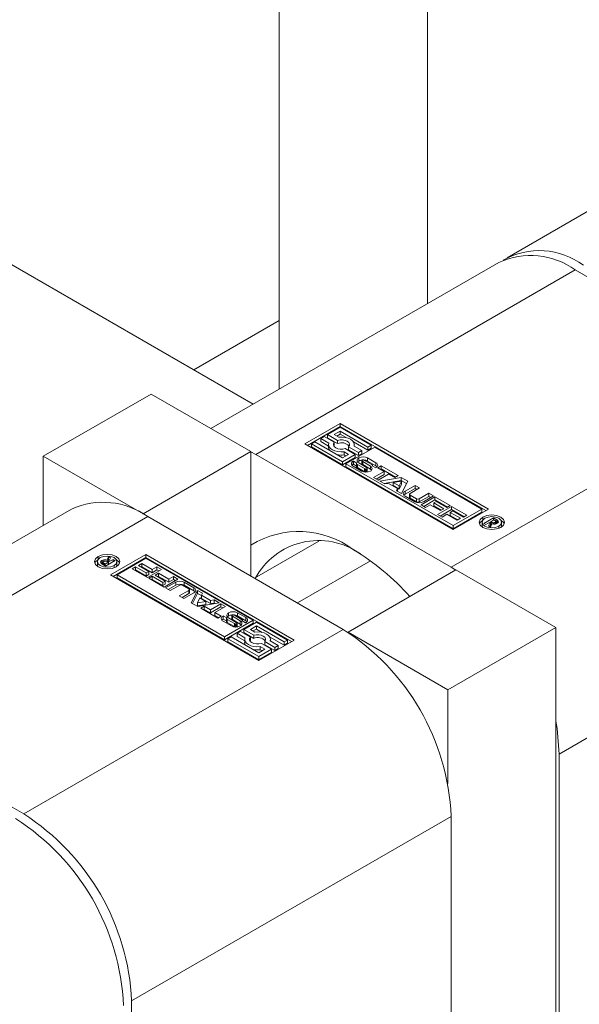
# Model space of a CAD drawing. Header units: millimetres. Extents: x 525 to 29324, y 175 to 20618.
# Tile 171 of 256: x 8402 to 8431, y 14369 to 14421. Entities that reach past the tile are written whole.
import ezdxf

# ---------------------------------------------------------------- set-up
doc = ezdxf.new("R2010")
doc.units = ezdxf.units.MM
doc.linetypes.add('SLD-Centrada-doble', pattern=[12.7, 6.35, -1.27, 1.27, -1.27, 1.27, -1.27])
doc.linetypes.add('SLD-Continua', pattern=[0])

msp = doc.modelspace()

# ---------------------------------------------------------------- linework, layer by layer
at = {"color": 7, "linetype": 'SLD-Continua', "lineweight": 18, "ltscale": 35}
for p, q in [((8413.968, 14400.455), (7462.011, 14950.008)), ((8415.33, 14478.752), (8415.33, 14401.241)), ((8415.33, 14478.752), (8415.33, 14401.241)), ((8415.33, 14478.752), (8415.33, 14401.241)), ((8415.33, 14478.752), (8415.33, 14401.241)), ((8415.33, 14478.752), (8415.33, 14401.241)), ((8415.33, 14478.752), (8415.33, 14401.241)), ((8415.33, 14478.752), (8415.33, 14401.241)), ((8415.33, 14478.752), (8415.33, 14401.241)), ((8423.108, 14405.732), (8423.108, 14474.262)), ((8423.108, 14405.732), (8423.108, 14474.262)), ((8423.108, 14405.732), (8423.108, 14474.262)), ((8423.108, 14405.732), (8423.108, 14474.262)), ((8423.108, 14405.732), (8423.108, 14474.262)), ((8423.108, 14405.732), (8423.108, 14474.262)), ((8423.108, 14405.732), (8423.108, 14474.262)), ((8423.108, 14405.732), (8423.108, 14474.262)), ((8444.034, 14417.812), (8427.275, 14408.137)), ((8426.851, 14407.892), (8411.749, 14399.174)), ((8441.104, 14401.577), (8430.851, 14407.496)), ((8415.33, 14404.836), (8410.854, 14402.253)), ((8415.33, 14404.836), (8410.854, 14402.253)), ((8415.33, 14404.836), (8410.854, 14402.253)), ((8415.33, 14404.836), (8410.854, 14402.253)), ((8415.33, 14404.836), (8410.854, 14402.253)), ((8415.33, 14404.836), (8410.854, 14402.253)), ((8415.33, 14404.836), (8410.854, 14402.253)), ((8415.33, 14404.836), (8410.854, 14402.253)), ((8408.612, 14400.986), (8402.955, 14397.72)), ((8413.845, 14397.965), (8408.612, 14400.986)), ((8416.673, 14398.373), (8418.53, 14399.445)), ((8418.53, 14399.445), (8426.308, 14394.955)), ((8418.53, 14399.281), (8418.53, 14399.445)), ((8416.815, 14398.291), (8418.53, 14399.281)), ((8418.53, 14399.243), (8417.864, 14398.858)), ((8417.864, 14398.858), (8418.39, 14398.555)), ((8417.864, 14398.695), (8417.864, 14398.858)), ((8418.215, 14398.858), (8418.53, 14399.04)), ((8418.454, 14398.72), (8418.215, 14398.858)), ((8418.356, 14398.777), (8418.53, 14398.877)), ((8426.167, 14394.873), (8418.53, 14399.281)), ((8420.157, 14398.303), (8418.53, 14399.243)), ((8418.53, 14399.04), (8419.982, 14398.202)), ((8418.53, 14398.877), (8418.53, 14399.04)), ((8418.53, 14398.877), (8418.833, 14398.702)), ((8424.451, 14393.883), (8416.673, 14398.373)), ((8417.199, 14398.474), (8417.024, 14398.373)), ((8417.024, 14398.373), (8418.651, 14397.434)), ((8417.024, 14398.21), (8417.024, 14398.373)), ((8418.651, 14397.636), (8417.199, 14398.474)), ((8417.689, 14398.757), (8417.514, 14398.656)), ((8417.514, 14398.656), (8417.929, 14398.417)), ((8417.514, 14398.493), (8417.514, 14398.656)), ((8417.514, 14398.493), (8417.915, 14398.261)), ((8418.215, 14398.454), (8417.689, 14398.757)), ((8417.864, 14398.695), (8418.39, 14398.391)), ((8417.915, 14398.338), (8417.915, 14398.175)), ((8418.189, 14398.257), (8418.215, 14398.29)), ((8418.215, 14398.29), (8418.215, 14398.454)), ((8418.39, 14398.391), (8418.39, 14398.555)), ((8419.22, 14398.479), (8419.982, 14398.039)), ((8419.265, 14398.252), (8419.265, 14398.338)), ((8419.982, 14398.202), (8420.157, 14398.303)), ((8420.157, 14398.14), (8420.157, 14398.303)), ((8413.845, 14397.965), (8408.188, 14394.699)), ((8413.845, 14397.965), (8413.845, 14391.434)), ((8413.845, 14397.959), (8414.092, 14397.822)), ((8414.092, 14397.822), (8424.345, 14391.903)), ((8417.024, 14398.21), (8418.651, 14397.271)), ((8418.651, 14397.434), (8419.316, 14397.818)), ((8418.966, 14397.818), (8418.651, 14397.636)), ((8418.726, 14397.956), (8418.966, 14397.818)), ((8418.726, 14397.793), (8418.726, 14397.956)), ((8418.726, 14397.793), (8418.824, 14397.736)), ((8419.316, 14397.818), (8418.79, 14398.122)), ((8420.332, 14398.202), (8418.826, 14397.333)), ((8418.965, 14398.223), (8419.491, 14397.919)), ((8418.965, 14398.059), (8418.965, 14398.223)), ((8418.965, 14398.059), (8419.491, 14397.756)), ((8419.666, 14398.02), (8419.251, 14398.26)), ((8419.316, 14397.655), (8419.316, 14397.818)), ((8419.491, 14397.919), (8419.666, 14398.02)), ((8419.491, 14397.756), (8419.491, 14397.919)), ((8419.491, 14397.756), (8419.666, 14397.857)), ((8419.666, 14397.857), (8419.666, 14398.02)), ((8419.982, 14398.039), (8419.982, 14398.202)), ((8419.982, 14398.039), (8420.157, 14398.14)), ((8425.958, 14394.955), (8420.332, 14398.202)), ((8402.955, 14394.098), (8402.955, 14397.72)), ((8402.955, 14397.72), (8408.188, 14394.699)), ((8418.651, 14397.271), (8419.316, 14397.655)), ((8418.651, 14397.271), (8418.651, 14397.434)), ((8418.826, 14397.333), (8418.826, 14397.169)), ((8418.826, 14397.333), (8424.451, 14394.085)), ((8419.219, 14397.469), (8419.4, 14397.364)), ((8419.219, 14397.305), (8419.219, 14397.469)), ((8419.219, 14397.305), (8419.384, 14397.21)), ((8419.384, 14397.342), (8419.384, 14397.179)), ((8419.4, 14397.364), (8419.396, 14397.362)), ((8419.431, 14397.289), (8419.805, 14397.073)), ((8419.905, 14397.127), (8419.505, 14397.37)), ((8419.664, 14397.505), (8419.664, 14397.341)), ((8419.709, 14397.451), (8420.111, 14397.207)), ((8419.709, 14397.288), (8420.111, 14397.044)), ((8420.175, 14397.291), (8419.8, 14397.507)), ((8419.964, 14397.636), (8420.401, 14397.383)), ((8419.964, 14397.472), (8420.401, 14397.22)), ((8418.826, 14397.169), (8424.451, 14393.922)), ((8419.646, 14396.945), (8419.209, 14397.198)), ((8419.431, 14397.126), (8419.805, 14396.91)), ((8419.857, 14396.891), (8419.857, 14397.052)), ((8419.906, 14396.891), (8419.906, 14397.047)), ((8419.945, 14396.91), (8419.945, 14397.073)), ((8420.389, 14397.111), (8420.208, 14397.216)), ((8420.221, 14397.208), (8420.221, 14397.238)), ((8420.272, 14396.611), (8420.825, 14396.93)), ((8420.414, 14396.53), (8420.825, 14396.767)), ((8420.501, 14397.118), (8420.68, 14397.221)), ((8420.825, 14396.93), (8420.501, 14397.118)), ((8421.064, 14396.792), (8420.511, 14396.473)), ((8420.643, 14397.036), (8420.68, 14397.057)), ((8420.68, 14397.221), (8421.567, 14396.708)), ((8420.68, 14397.057), (8420.68, 14397.221)), ((8420.68, 14397.057), (8421.426, 14396.627)), ((8420.825, 14396.767), (8420.825, 14396.93)), ((8421.389, 14396.605), (8421.064, 14396.792)), ((8420.511, 14396.473), (8420.272, 14396.611)), ((8420.609, 14396.417), (8421.729, 14396.615)), ((8420.864, 14396.27), (8420.609, 14396.417)), ((8420.826, 14396.292), (8421.729, 14396.451)), ((8421.053, 14396.302), (8420.864, 14396.27)), ((8421.534, 14396.024), (8421.053, 14396.302)), ((8421.743, 14396.423), (8421.296, 14396.346)), ((8421.296, 14396.183), (8421.296, 14396.346)), ((8421.296, 14396.346), (8421.61, 14396.165)), ((8421.567, 14396.708), (8421.389, 14396.605)), ((8421.61, 14396.165), (8421.743, 14396.423)), ((8421.61, 14396.001), (8421.743, 14396.259)), ((8421.729, 14396.615), (8422.075, 14396.415)), ((8421.729, 14396.451), (8421.729, 14396.615)), ((8421.729, 14396.451), (8422.009, 14396.29)), ((8422.075, 14396.415), (8421.733, 14395.768)), ((8421.743, 14396.259), (8421.743, 14396.423)), ((8421.296, 14396.183), (8421.61, 14396.001)), ((8421.477, 14395.916), (8421.534, 14396.024)), ((8421.733, 14395.768), (8421.477, 14395.916)), ((8421.534, 14395.883), (8421.534, 14396.024)), ((8421.61, 14396.001), (8421.61, 14396.165)), ((8421.925, 14395.892), (8422.453, 14396.197)), ((8421.925, 14395.729), (8422.453, 14396.034)), ((8422.159, 14395.728), (8422.159, 14395.564)), ((8422.691, 14396.059), (8422.189, 14395.77)), ((8422.453, 14396.197), (8422.691, 14396.059)), ((8422.453, 14396.034), (8422.453, 14396.197)), ((8422.453, 14396.034), (8422.55, 14395.978)), ((8422.671, 14395.492), (8423.173, 14395.781)), ((8423.173, 14395.781), (8423.412, 14395.643)), ((8423.173, 14395.618), (8423.173, 14395.781)), ((8422.431, 14395.339), (8421.925, 14395.631)), ((8422.189, 14395.686), (8422.526, 14395.492)), ((8422.189, 14395.523), (8422.526, 14395.328)), ((8422.671, 14395.328), (8423.173, 14395.618)), ((8422.764, 14395.173), (8423.495, 14395.595)), ((8423.412, 14395.643), (8422.884, 14395.339)), ((8422.905, 14395.091), (8423.495, 14395.432)), ((8423.173, 14395.618), (8423.27, 14395.562)), ((8423.554, 14395.355), (8423.429, 14395.283)), ((8423.429, 14395.283), (8423.965, 14394.974)), ((8423.429, 14395.12), (8423.429, 14395.283)), ((8423.495, 14395.595), (8424.295, 14395.133)), ((8423.495, 14395.432), (8423.495, 14395.595)), ((8423.495, 14395.432), (8424.154, 14395.052)), ((8424.117, 14395.03), (8423.554, 14395.355)), ((8404.436, 14394.952), (8387.677, 14385.278)), ((8408.188, 14394.699), (8408.188, 14394.693)), ((8423.001, 14395.036), (8422.764, 14395.173)), ((8423.25, 14395.18), (8423.001, 14395.036)), ((8423.786, 14394.871), (8423.25, 14395.18)), ((8423.429, 14395.12), (8423.823, 14394.892)), ((8423.634, 14394.671), (8424.365, 14395.093)), ((8423.775, 14394.589), (8424.365, 14394.93)), ((8423.965, 14394.974), (8423.786, 14394.871)), ((8424.12, 14394.678), (8423.871, 14394.534)), ((8424.295, 14395.133), (8424.117, 14395.03)), ((8424.656, 14394.369), (8424.12, 14394.678)), ((8424.423, 14394.853), (8424.299, 14394.781)), ((8424.299, 14394.781), (8424.835, 14394.472)), ((8424.299, 14394.618), (8424.299, 14394.781)), ((8424.365, 14395.093), (8425.165, 14394.631)), ((8424.365, 14394.93), (8424.365, 14395.093)), ((8424.365, 14394.93), (8425.024, 14394.55)), ((8424.987, 14394.528), (8424.423, 14394.853)), ((8426.308, 14394.955), (8424.451, 14393.883)), ((8424.451, 14394.085), (8425.958, 14394.955)), ((8424.451, 14393.922), (8425.958, 14394.791)), ((8425.958, 14394.955), (8425.958, 14394.791)), ((8418.688, 14388.637), (8408.435, 14394.556)), ((8423.871, 14394.534), (8423.634, 14394.671)), ((8424.299, 14394.618), (8424.693, 14394.39)), ((8424.835, 14394.472), (8424.656, 14394.369)), ((8425.165, 14394.631), (8424.987, 14394.528)), ((8425.961, 14394.263), (8425.961, 14394.1)), ((8426.064, 14394.2), (8426.57, 14394.492)), ((8426.163, 14394.142), (8426.064, 14394.2)), ((8426.398, 14394.278), (8426.163, 14394.142)), ((8426.295, 14394.066), (8426.398, 14394.278)), ((8426.398, 14394.115), (8426.398, 14394.278)), ((8426.398, 14394.229), (8426.421, 14394.243)), ((8426.481, 14394.184), (8426.411, 14393.999)), ((8426.587, 14394.387), (8426.421, 14394.291)), ((8426.421, 14394.291), (8426.444, 14394.278)), ((8426.421, 14394.128), (8426.421, 14394.291)), ((8426.444, 14394.115), (8426.444, 14394.278)), ((8426.56, 14394.166), (8426.56, 14394.239)), ((8426.57, 14394.492), (8426.737, 14394.396)), ((8426.57, 14394.377), (8426.57, 14394.492)), ((8426.623, 14394.366), (8426.587, 14394.387)), ((8426.636, 14394.358), (8426.623, 14394.366)), ((8426.648, 14394.35), (8426.636, 14394.358)), ((8426.642, 14394.167), (8426.642, 14394.255)), ((8426.687, 14394.176), (8426.687, 14394.301)), ((8426.687, 14394.261), (8426.737, 14394.232)), ((8426.986, 14394.1), (8426.986, 14394.263)), ((8424.451, 14393.922), (8424.451, 14394.085)), ((8425.961, 14394.1), (8425.99, 14394.001)), ((8426.411, 14393.999), (8426.295, 14394.066)), ((8426.357, 14394.03), (8426.398, 14394.115)), ((8426.421, 14394.128), (8426.444, 14394.115)), ((8426.444, 14394.115), (8426.453, 14394.11)), ((8426.957, 14394.001), (8426.986, 14394.1)), ((8417.404, 14393.267), (8414.037, 14391.323)), ((8405.795, 14392.196), (8405.795, 14392.033)), ((8406.032, 14392.095), (8406.032, 14392.258)), ((8406.094, 14392.158), (8406.094, 14392.035)), ((8406.099, 14392.032), (8406.099, 14392.143)), ((8406.133, 14392.109), (8406.145, 14392.101)), ((8406.145, 14392.101), (8406.158, 14392.093)), ((8406.145, 14392.005), (8406.145, 14392.101)), ((8406.158, 14392.093), (8406.194, 14392.072)), ((8406.158, 14391.998), (8406.158, 14392.093)), ((8406.194, 14392.072), (8406.36, 14392.168)), ((8406.717, 14392.26), (8406.211, 14391.967)), ((8406.3, 14392.275), (8406.37, 14392.46)), ((8406.3, 14392.2), (8406.3, 14392.275)), ((8406.328, 14392.186), (8406.37, 14392.297)), ((8406.36, 14392.168), (8406.336, 14392.181)), ((8406.36, 14392.053), (8406.36, 14392.168)), ((8406.37, 14392.46), (8406.485, 14392.394)), ((8406.37, 14392.297), (8406.37, 14392.46)), ((8406.37, 14392.297), (8406.424, 14392.266)), ((8406.485, 14392.394), (8406.383, 14392.181)), ((8406.383, 14392.181), (8406.618, 14392.317)), ((8406.383, 14392.067), (8406.383, 14392.181)), ((8406.473, 14391.505), (8408.329, 14392.577)), ((8408.329, 14392.413), (8406.614, 14391.423)), ((8406.618, 14392.317), (8406.717, 14392.26)), ((8406.618, 14392.202), (8406.618, 14392.317)), ((8406.82, 14392.033), (8406.82, 14392.196)), ((8408.329, 14392.374), (8406.823, 14391.505)), ((8407.946, 14391.988), (8408.125, 14392.091)), ((8408.125, 14392.091), (8408.661, 14391.781)), ((8408.125, 14391.927), (8408.125, 14392.091)), ((8408.329, 14392.577), (8416.108, 14388.086)), ((8408.329, 14392.413), (8408.329, 14392.577)), ((8415.966, 14388.005), (8408.329, 14392.413)), ((8413.955, 14389.127), (8408.329, 14392.374)), ((8420.11, 14392.242), (8416.278, 14390.029)), ((8405.795, 14392.033), (8405.824, 14391.935)), ((8406.021, 14392.089), (8406.014, 14392.084)), ((8406.211, 14391.967), (8406.044, 14392.064)), ((8406.194, 14391.977), (8406.194, 14392.072)), ((8406.791, 14391.935), (8406.82, 14392.033)), ((8407.616, 14391.828), (8407.794, 14391.931)), ((8408.416, 14391.366), (8407.616, 14391.828)), ((8407.757, 14391.746), (8407.794, 14391.768)), ((8407.794, 14391.931), (8408.357, 14391.606)), ((8407.794, 14391.768), (8407.794, 14391.931)), ((8407.794, 14391.768), (8408.357, 14391.443)), ((8408.482, 14391.678), (8407.946, 14391.988)), ((8408.088, 14391.906), (8408.125, 14391.927)), ((8408.125, 14391.927), (8408.661, 14391.618)), ((8408.357, 14391.606), (8408.482, 14391.678)), ((8408.357, 14391.443), (8408.357, 14391.606)), ((8409.147, 14391.789), (8408.416, 14391.366)), ((8408.482, 14391.515), (8408.482, 14391.678)), ((8408.661, 14391.781), (8408.91, 14391.925)), ((8408.661, 14391.618), (8408.661, 14391.781)), ((8408.661, 14391.618), (8408.91, 14391.762)), ((8408.816, 14391.485), (8408.995, 14391.589)), ((8408.91, 14391.925), (8409.147, 14391.789)), ((8408.91, 14391.762), (8408.91, 14391.925)), ((8408.91, 14391.762), (8409.006, 14391.707)), ((8408.995, 14391.589), (8409.531, 14391.279)), ((8408.995, 14391.425), (8408.995, 14391.589)), ((8424.593, 14391.76), (8418.936, 14388.494)), ((8424.345, 14391.903), (8424.588, 14391.757)), ((8429.825, 14388.739), (8424.593, 14391.76)), ((8414.251, 14387.014), (8406.473, 14391.505)), ((8406.823, 14391.505), (8406.823, 14391.341)), ((8406.823, 14391.505), (8412.449, 14388.257)), ((8406.823, 14391.341), (8412.449, 14388.094)), ((8408.357, 14391.443), (8408.482, 14391.515)), ((8408.486, 14391.326), (8408.664, 14391.429)), ((8409.286, 14390.864), (8408.486, 14391.326)), ((8408.627, 14391.244), (8408.664, 14391.266)), ((8408.664, 14391.429), (8409.227, 14391.104)), ((8408.664, 14391.266), (8408.664, 14391.429)), ((8408.664, 14391.266), (8409.227, 14390.941)), ((8409.352, 14391.176), (8408.816, 14391.485)), ((8408.958, 14391.404), (8408.995, 14391.425)), ((8408.995, 14391.425), (8409.531, 14391.116)), ((8409.227, 14391.104), (8409.352, 14391.176)), ((8409.227, 14390.941), (8409.227, 14391.104)), ((8410.017, 14391.286), (8409.286, 14390.864)), ((8409.352, 14391.013), (8409.352, 14391.176)), ((8409.369, 14390.816), (8409.897, 14391.121)), ((8409.531, 14391.279), (8409.78, 14391.423)), ((8409.531, 14391.116), (8409.531, 14391.279)), ((8409.531, 14391.116), (8409.78, 14391.26)), ((8409.78, 14391.423), (8410.017, 14391.286)), ((8409.78, 14391.26), (8409.78, 14391.423)), ((8409.78, 14391.26), (8409.876, 14391.205)), ((8410.35, 14391.121), (8410.856, 14390.828)), ((8409.227, 14390.941), (8409.352, 14391.013)), ((8409.608, 14390.678), (8409.369, 14390.816)), ((8409.511, 14390.734), (8409.897, 14390.957)), ((8410.11, 14390.968), (8409.608, 14390.678)), ((8410.089, 14390.4), (8410.591, 14390.69)), ((8410.591, 14390.773), (8410.255, 14390.968)), ((8410.856, 14390.567), (8410.328, 14390.262)), ((8410.35, 14390.957), (8410.856, 14390.665)), ((8410.621, 14390.568), (8410.621, 14390.732)), ((8410.706, 14390.044), (8411.048, 14390.691)), ((8411.048, 14390.691), (8411.303, 14390.544)), ((8411.048, 14390.528), (8411.048, 14390.691)), ((8411.303, 14390.544), (8411.247, 14390.435)), ((8410.328, 14390.262), (8410.089, 14390.4)), ((8410.231, 14390.318), (8410.591, 14390.526)), ((8411.051, 14389.845), (8410.706, 14390.044)), ((8410.772, 14390.006), (8411.048, 14390.528)), ((8411.171, 14390.295), (8411.038, 14390.036)), ((8411.038, 14390.036), (8411.485, 14390.113)), ((8411.038, 14389.873), (8411.038, 14390.036)), ((8411.048, 14390.528), (8411.247, 14390.413)), ((8412.172, 14390.042), (8411.051, 14389.845)), ((8411.485, 14390.113), (8411.171, 14390.295)), ((8411.247, 14390.435), (8411.728, 14390.157)), ((8411.247, 14390.272), (8411.247, 14390.435)), ((8411.247, 14390.272), (8411.728, 14389.994)), ((8411.485, 14389.95), (8411.485, 14390.113)), ((8411.728, 14390.157), (8411.917, 14390.19)), ((8411.728, 14389.994), (8411.728, 14390.157)), ((8411.728, 14389.994), (8411.917, 14390.026)), ((8411.917, 14390.19), (8412.172, 14390.042)), ((8411.917, 14390.026), (8411.917, 14390.19)), ((8411.917, 14390.026), (8411.955, 14390.004)), ((8411.038, 14389.873), (8411.485, 14389.95)), ((8411.213, 14389.751), (8411.392, 14389.854)), ((8412.101, 14389.239), (8411.213, 14389.751)), ((8411.355, 14389.669), (8411.392, 14389.691)), ((8411.392, 14389.854), (8411.717, 14389.667)), ((8411.392, 14389.691), (8411.392, 14389.854)), ((8411.392, 14389.691), (8411.717, 14389.504)), ((8411.717, 14389.667), (8412.269, 14389.986)), ((8411.717, 14389.504), (8412.269, 14389.823)), ((8411.717, 14389.504), (8411.717, 14389.667)), ((8412.508, 14389.848), (8411.955, 14389.529)), ((8411.955, 14389.529), (8412.28, 14389.342)), ((8411.955, 14389.366), (8411.955, 14389.529)), ((8412.269, 14389.986), (8412.508, 14389.848)), ((8412.269, 14389.823), (8412.269, 14389.986)), ((8412.269, 14389.823), (8412.367, 14389.766)), ((8413.135, 14389.514), (8413.572, 14389.262)), ((8411.955, 14389.366), (8412.138, 14389.26)), ((8412.28, 14389.342), (8412.101, 14389.239)), ((8412.817, 14388.824), (8412.38, 14389.076)), ((8412.391, 14389.348), (8412.573, 14389.243)), ((8412.391, 14389.185), (8412.391, 14389.348)), ((8412.56, 14389.087), (8412.391, 14389.185)), ((8412.449, 14388.257), (8413.955, 14389.127)), ((8412.56, 14389.221), (8412.56, 14389.058)), ((8412.564, 14389.043), (8412.564, 14389.207)), ((8412.581, 14389.023), (8412.581, 14389.186)), ((8412.606, 14389.168), (8412.981, 14388.952)), ((8412.606, 14389.005), (8412.981, 14388.789)), ((8413.072, 14389.008), (8412.67, 14389.252)), ((8412.836, 14389.386), (8412.836, 14389.223)), ((8412.836, 14389.222), (8412.836, 14389.385)), ((8412.836, 14389.223), (8412.836, 14389.222)), ((8412.876, 14389.332), (8413.276, 14389.09)), ((8412.876, 14389.169), (8412.876, 14389.332)), ((8412.876, 14389.169), (8413.276, 14388.926)), ((8413.35, 14389.17), (8412.976, 14389.386)), ((8413.135, 14389.351), (8413.572, 14389.098)), ((8413.276, 14388.926), (8413.276, 14389.09)), ((8413.381, 14389.095), (8413.384, 14389.097)), ((8413.562, 14388.991), (8413.381, 14389.095)), ((8413.384, 14389.093), (8413.384, 14389.097)), ((8413.394, 14389.087), (8413.394, 14389.107)), ((8413.397, 14389.086), (8413.397, 14389.117)), ((8414.13, 14389.025), (8413.465, 14388.641)), ((8413.955, 14389.127), (8413.955, 14388.963)), ((8415.757, 14388.086), (8414.13, 14389.025)), ((8412.449, 14388.094), (8413.955, 14388.963)), ((8413.019, 14388.772), (8413.019, 14388.935)), ((8413.065, 14388.769), (8413.065, 14388.926)), ((8413.102, 14388.771), (8413.102, 14388.933)), ((8413.29, 14388.54), (8413.114, 14388.439)), ((8413.116, 14388.788), (8413.116, 14388.951)), ((8413.117, 14388.791), (8413.117, 14388.955)), ((8413.816, 14388.237), (8413.29, 14388.54)), ((8413.465, 14388.641), (8413.991, 14388.338)), ((8413.465, 14388.478), (8413.465, 14388.641)), ((8413.465, 14388.478), (8413.991, 14388.174)), ((8413.815, 14388.641), (8414.13, 14388.823)), ((8414.055, 14388.503), (8413.815, 14388.641)), ((8413.957, 14388.56), (8414.13, 14388.66)), ((8414.13, 14388.823), (8415.582, 14387.985)), ((8414.13, 14388.66), (8414.13, 14388.823)), ((8414.13, 14388.66), (8414.434, 14388.485)), ((8418.936, 14388.488), (8418.936, 14388.494)), ((8418.936, 14388.494), (8424.169, 14385.474)), ((8429.825, 14388.739), (8424.169, 14385.474)), ((8429.825, 14345.582), (8429.825, 14388.739)), ((8412.449, 14388.094), (8412.449, 14388.257)), ((8412.799, 14388.257), (8412.624, 14388.156)), ((8412.624, 14388.156), (8414.251, 14387.217)), ((8412.624, 14387.993), (8412.624, 14388.156)), ((8412.624, 14387.993), (8414.251, 14387.053)), ((8414.251, 14387.419), (8412.799, 14388.257)), ((8413.114, 14388.439), (8413.529, 14388.199)), ((8413.114, 14388.276), (8413.114, 14388.439)), ((8413.114, 14388.276), (8413.516, 14388.044)), ((8413.516, 14388.121), (8413.516, 14387.958)), ((8413.79, 14388.039), (8413.816, 14388.073)), ((8413.816, 14388.073), (8413.816, 14388.237)), ((8413.991, 14388.174), (8413.991, 14388.338)), ((8416.108, 14388.086), (8414.251, 14387.014)), ((8414.566, 14388.006), (8415.092, 14387.702)), ((8414.566, 14387.842), (8414.566, 14388.006)), ((8414.82, 14388.261), (8415.582, 14387.822)), ((8415.267, 14387.803), (8414.852, 14388.043)), ((8414.866, 14388.035), (8414.866, 14388.121)), ((8415.582, 14387.985), (8415.757, 14388.086)), ((8415.582, 14387.822), (8415.582, 14387.985)), ((8415.757, 14387.923), (8415.757, 14388.086)), ((8414.566, 14387.601), (8414.251, 14387.419)), ((8414.251, 14387.217), (8414.917, 14387.601)), ((8414.326, 14387.739), (8414.566, 14387.601)), ((8414.326, 14387.576), (8414.326, 14387.739)), ((8414.326, 14387.576), (8414.425, 14387.519)), ((8414.917, 14387.601), (8414.391, 14387.905)), ((8414.566, 14387.842), (8415.092, 14387.539)), ((8414.917, 14387.438), (8414.917, 14387.601)), ((8415.092, 14387.702), (8415.267, 14387.803)), ((8415.092, 14387.539), (8415.092, 14387.702)), ((8415.092, 14387.539), (8415.267, 14387.64)), ((8415.267, 14387.64), (8415.267, 14387.803)), ((8415.582, 14387.822), (8415.757, 14387.923)), ((8414.251, 14387.053), (8414.917, 14387.438)), ((8414.251, 14387.053), (8414.251, 14387.217)), ((8424.169, 14385.474), (8424.169, 14380.562)), ((8391.677, 14384.882), (8401.93, 14378.963)), ((8430.002, 14345.48), (8430.002, 14382.105)), ((8424.345, 14348.746), (8424.345, 14378.839)), ((8407.587, 14369.165), (8407.587, 14355.28))]:
    msp.add_line(p, q, dxfattribs=at)
at = {"color": 8, "linetype": 'SLD-Centrada-doble', "lineweight": 18, "ltscale": 35}
for p, q in [((8414.092, 14397.822), (8430.851, 14407.496)), ((8424.345, 14391.903), (8441.104, 14401.577)), ((8419.209, 14397.3), (8419.209, 14397.463)), ((8419.385, 14397.172), (8419.385, 14397.335)), ((8419.402, 14397.147), (8419.402, 14397.31)), ((8419.431, 14397.126), (8419.431, 14397.289)), ((8419.504, 14397.472), (8419.504, 14397.636)), ((8419.67, 14397.323), (8419.67, 14397.486)), ((8419.688, 14397.302), (8419.688, 14397.466)), ((8419.709, 14397.288), (8419.709, 14397.451)), ((8419.964, 14397.472), (8419.964, 14397.636)), ((8420.401, 14397.22), (8420.401, 14397.383)), ((8419.805, 14396.91), (8419.805, 14397.073)), ((8419.932, 14397.055), (8419.932, 14396.893)), ((8420.111, 14397.044), (8420.111, 14397.207)), ((8420.22, 14397.209), (8420.22, 14397.23)), ((8421.925, 14395.729), (8421.925, 14395.892)), ((8422.189, 14395.523), (8422.189, 14395.686)), ((8422.526, 14395.328), (8422.526, 14395.492)), ((8422.671, 14395.328), (8422.671, 14395.492)), ((8408.435, 14394.556), (8391.677, 14384.882)), ((8426.005, 14394.383), (8426.005, 14394.533)), ((8426.651, 14394.168), (8426.651, 14394.259)), ((8426.674, 14394.172), (8426.674, 14394.276)), ((8426.737, 14394.232), (8426.737, 14394.396)), ((8426.795, 14394.234), (8426.795, 14394.351)), ((8426.836, 14393.943), (8426.836, 14394.054)), ((8405.839, 14392.467), (8405.839, 14392.316)), ((8405.961, 14392.161), (8405.961, 14392.173)), ((8406.021, 14392.252), (8406.021, 14392.089)), ((8406.034, 14392.259), (8406.034, 14392.096)), ((8406.129, 14392.199), (8406.129, 14392.291)), ((8406.133, 14392.012), (8406.133, 14392.109)), ((8406.67, 14391.987), (8406.67, 14391.876)), ((8430.002, 14382.105), (8446.761, 14391.779)), ((8409.897, 14390.957), (8409.897, 14391.121)), ((8410.35, 14390.957), (8410.35, 14391.121)), ((8410.591, 14390.526), (8410.591, 14390.69)), ((8410.856, 14390.665), (8410.856, 14390.828)), ((8412.675, 14389.514), (8412.675, 14389.351)), ((8413.135, 14389.351), (8413.135, 14389.514)), ((8412.38, 14389.342), (8412.38, 14389.178)), ((8412.606, 14389.005), (8412.606, 14389.168)), ((8412.844, 14389.198), (8412.844, 14389.362)), ((8413.572, 14389.098), (8413.572, 14389.262)), ((8418.688, 14388.637), (8401.93, 14378.963)), ((8412.981, 14388.789), (8412.981, 14388.952)), ((8413.103, 14388.772), (8413.103, 14388.934)), ((8424.345, 14378.839), (8407.587, 14369.165))]:
    msp.add_line(p, q, dxfattribs=at)
at = {"color": 7, "linetype": 'SLD-Continua', "lineweight": 18, "ltscale": 35, "flags": 128}
for points in [[(8417.929, 14398.417), (8417.916, 14398.321), (8417.944, 14398.226), (8418.011, 14398.138), (8418.113, 14398.063), (8418.244, 14398.004), (8418.396, 14397.965), (8418.56, 14397.949), (8418.726, 14397.956)], [(8418.79, 14398.122), (8418.662, 14398.096), (8418.528, 14398.096), (8418.399, 14398.119), (8418.29, 14398.165), (8418.211, 14398.228), (8418.17, 14398.302), (8418.171, 14398.38), (8418.215, 14398.454)], [(8418.39, 14398.555), (8418.518, 14398.58), (8418.653, 14398.581), (8418.781, 14398.557), (8418.891, 14398.512), (8418.97, 14398.449), (8419.011, 14398.374), (8419.009, 14398.296), (8418.965, 14398.223)], [(8419.251, 14398.26), (8419.264, 14398.356), (8419.237, 14398.45), (8419.17, 14398.538), (8419.067, 14398.614), (8418.936, 14398.673), (8418.784, 14398.711), (8418.62, 14398.727), (8418.454, 14398.72)], [(8419.209, 14397.3), (8419.168, 14397.271), (8419.146, 14397.249)], [(8419.504, 14397.472), (8419.464, 14397.444), (8419.441, 14397.421)], [(8420.169, 14396.996), (8420.15, 14397.016), (8420.111, 14397.044)], [(8420.464, 14397.169), (8420.442, 14397.191), (8420.401, 14397.22)], [(8421.925, 14395.729), (8421.885, 14395.701), (8421.864, 14395.68)], [(8426.942, 14393.992), (8426.727, 14393.91), (8426.474, 14393.881), (8426.22, 14393.91), (8426.005, 14393.992), (8425.862, 14394.117), (8425.811, 14394.263), (8425.862, 14394.409), (8426.005, 14394.533)], [(8425.827, 14394.181), (8425.862, 14394.246), (8425.99, 14394.361)], [(8426.111, 14394.472), (8426, 14394.376), (8425.961, 14394.263), (8426, 14394.15), (8426.111, 14394.054), (8426.277, 14393.99), (8426.474, 14393.967), (8426.67, 14393.99), (8426.836, 14394.054)], [(8426.005, 14394.533), (8426.22, 14394.616), (8426.474, 14394.645), (8426.727, 14394.616), (8426.942, 14394.533), (8427.085, 14394.409), (8427.136, 14394.263), (8427.085, 14394.117), (8426.942, 14393.992)], [(8426.836, 14394.054), (8426.947, 14394.15), (8426.986, 14394.263), (8426.947, 14394.376), (8426.836, 14394.472), (8426.67, 14394.536), (8426.474, 14394.559), (8426.277, 14394.536), (8426.111, 14394.472)], [(8426.957, 14394.361), (8427.085, 14394.246), (8427.121, 14394.181)], [(8406.776, 14391.926), (8406.561, 14391.843), (8406.307, 14391.814), (8406.054, 14391.843), (8405.839, 14391.926), (8405.695, 14392.05), (8405.645, 14392.196), (8405.695, 14392.343), (8405.839, 14392.467)], [(8405.66, 14392.115), (8405.695, 14392.179), (8405.824, 14392.295)], [(8405.945, 14392.406), (8405.834, 14392.31), (8405.795, 14392.196), (8405.834, 14392.083), (8405.945, 14391.987), (8406.111, 14391.923), (8406.307, 14391.901), (8406.503, 14391.923), (8406.67, 14391.987)], [(8405.839, 14392.467), (8406.054, 14392.55), (8406.307, 14392.579), (8406.561, 14392.55), (8406.776, 14392.467), (8406.919, 14392.343), (8406.97, 14392.196), (8406.919, 14392.05), (8406.776, 14391.926)], [(8406.67, 14391.987), (8406.781, 14392.083), (8406.82, 14392.196), (8406.781, 14392.31), (8406.67, 14392.406), (8406.503, 14392.47), (8406.307, 14392.492), (8406.111, 14392.47), (8405.945, 14392.406)], [(8406.791, 14392.295), (8406.919, 14392.179), (8406.954, 14392.115)], [(8410.917, 14390.616), (8410.896, 14390.637), (8410.856, 14390.665)], [(8412.38, 14389.178), (8412.339, 14389.15), (8412.317, 14389.127)], [(8412.675, 14389.351), (8412.635, 14389.323), (8412.612, 14389.3)], [(8413.635, 14389.047), (8413.612, 14389.07), (8413.572, 14389.098)], [(8413.019, 14388.772), (8413.024, 14388.77), (8413.028, 14388.769)], [(8413.116, 14388.788), (8413.117, 14388.791), (8413.117, 14388.791)], [(8413.34, 14388.875), (8413.317, 14388.898), (8413.276, 14388.926)], [(8414.852, 14388.043), (8414.865, 14388.138), (8414.837, 14388.233), (8414.77, 14388.321), (8414.668, 14388.397), (8414.537, 14388.456), (8414.385, 14388.494), (8414.221, 14388.51), (8414.055, 14388.503)], [(8413.529, 14388.199), (8413.516, 14388.104), (8413.544, 14388.009), (8413.611, 14387.921), (8413.713, 14387.846), (8413.845, 14387.787), (8413.997, 14387.748), (8414.161, 14387.732), (8414.326, 14387.739)], [(8414.391, 14387.905), (8414.263, 14387.879), (8414.128, 14387.878), (8413.999, 14387.902), (8413.89, 14387.948), (8413.811, 14388.011), (8413.77, 14388.085), (8413.772, 14388.163), (8413.816, 14388.237)], [(8413.991, 14388.338), (8414.118, 14388.363), (8414.253, 14388.364), (8414.382, 14388.34), (8414.491, 14388.295), (8414.57, 14388.231), (8414.611, 14388.157), (8414.61, 14388.079), (8414.566, 14388.006)], [(8429.825, 14383.827), (8429.894, 14383.442), (8430.002, 14382.105)]]:
    msp.add_lwpolyline(points, dxfattribs=at)
at = {"color": 7, "linetype": 'SLD-Continua', "lineweight": 18, "ltscale": 1225}
for centre, radius, start, end in [((8428.507, 14404.225), 4.024, 54.3824, 114.3071), ((8428.97, 14404.648), 3.858, 53.3054, 119.5156), ((8418.594, 14397.893), 0.539, 42.4912, 112.1989), ((8418.167, 14398.179), 0.252, 180.8398, 214.9376), ((8418.59, 14398.921), 1.136, 257.6411, 276.8582), ((8419.259, 14397.33), 0.142, 110.7834, 249.2166), ((8419.367, 14397.189), 0.317, 117.8188, 119.9854), ((8419.367, 14397.025), 0.317, 117.8188, 119.9854), ((8419.408, 14397.342), 0.0235, 154.9863, 198.5125), ((8419.444, 14397.356), 0.0626, 200.075, 227.5276), ((8419.41, 14397.339), 0.0274, 120.0813, 149.7112), ((8419.504, 14397.419), 0.15, 226.7738, 240.4337), ((8419.555, 14397.503), 0.142, 110.8418, 249.5745), ((8419.734, 14397.192), 0.5, 62.6097, 117.3903), ((8419.718, 14397.076), 0.451, 95.3608, 118.3148), ((8419.687, 14397.504), 0.0231, 114.9435, 170.6931), ((8419.698, 14397.505), 0.0335, 174.5634, 213.9086), ((8419.699, 14397.342), 0.0345, 180.8911, 213.5192), ((8419.748, 14397.537), 0.093, 213.2278, 230.3744), ((8419.748, 14397.374), 0.093, 213.2278, 230.3744), ((8419.699, 14397.488), 0.0431, 118.3732, 119.9907), ((8419.709, 14397.466), 0.067, 84.2447, 117.3759), ((8419.801, 14397.604), 0.178, 230.9152, 238.9481), ((8419.801, 14397.441), 0.178, 230.9152, 238.9481), ((8419.706, 14397.357), 0.176, 71.4344, 86.7333), ((8419.745, 14397.063), 0.464, 61.881, 89.0785), ((8419.7, 14397.332), 0.202, 60.3702, 72.2392), ((8420.099, 14397.158), 0.154, 48.7284, 60.3176), ((8420.155, 14397.219), 0.0708, 28.7074, 50.4504), ((8420.351, 14397.25), 0.142, 290.7834, 69.2166), ((8419.408, 14397.179), 0.0235, 180.1049, 198.6025), ((8419.444, 14397.193), 0.0626, 200.075, 227.5276), ((8419.504, 14397.256), 0.15, 226.7738, 240.4337), ((8419.876, 14397.389), 0.5, 242.6097, 297.3903), ((8419.909, 14397.259), 0.213, 240.6051, 255.8253), ((8419.908, 14397.092), 0.21, 240.5466, 254.0835), ((8419.897, 14397.201), 0.153, 255.0371, 273.4904), ((8419.837, 14397.023), 0.124, 37.0609, 57.0978), ((8419.903, 14397.109), 0.0616, 273.0722, 298.4346), ((8419.923, 14397.075), 0.0218, 293.6774, 358.7446), ((8419.925, 14396.911), 0.02, 300.4003, 356.7751), ((8419.902, 14397.071), 0.0436, 3.4924, 36.9867), ((8420.056, 14397.077), 0.141, 290.4655, 67.1462), ((8420.196, 14397.239), 0.0258, 296.8434, 338.1777), ((8420.195, 14397.238), 0.026, 341.1565, 33.6065), ((8420.242, 14397.393), 0.318, 297.5289, 299.982), ((8421.974, 14395.762), 0.14, 110.7834, 249.2166), ((8422.205, 14395.728), 0.0448, 110.7834, 249.2166), ((8406.092, 14391.285), 4.024, 54.3824, 114.3071), ((8422.211, 14395.57), 0.0516, 185.6948, 245.6253), ((8422.657, 14395.775), 0.492, 242.6097, 297.3903), ((8422.598, 14395.631), 0.158, 242.6097, 297.3903), ((8422.598, 14395.468), 0.158, 242.6097, 297.3903), ((8426.595, 14394.537), 0.3, 239.8265, 263.3108), ((8426.597, 14394.5), 0.337, 249.8468, 279.3573), ((8426.573, 14394.395), 0.156, 265.2502, 296.1848), ((8426.57, 14394.4), 0.162, 296.4865, 299.9663), ((8426.58, 14394.246), 0.124, 34.5394, 56.8263), ((8426.587, 14394.371), 0.128, 299.6191, 312.3716), ((8426.611, 14394.445), 0.28, 278.308, 298.9183), ((8426.655, 14394.301), 0.0312, 306.4815, 29.8951), ((8426.606, 14394.168), 0.263, 43.966, 60.037), ((8426.587, 14393.978), 0.295, 52.4142, 59.5817), ((8426.646, 14394.375), 0.202, 299.9962, 300.6548), ((8426.658, 14394.384), 0.204, 296.3428, 299.9637), ((8426.715, 14394.303), 0.106, 294.9318, 350.7673), ((8426.736, 14394.291), 0.0841, 357.0337, 45.5479), ((8416.353, 14389.001), 4.776, 53.1258, 121.6785), ((8417.389, 14389.536), 3.769, 54.4093, 151.9556), ((8412.62, 14381.865), 12.79, 41.6506, 58.9376), ((8406.065, 14392.156), 0.106, 114.9318, 170.7673), ((8406.045, 14392.169), 0.0841, 177.0337, 225.5479), ((8406.175, 14392.291), 0.263, 223.966, 240.037), ((8406.123, 14392.075), 0.204, 116.3428, 119.9637), ((8406.123, 14391.912), 0.204, 116.3428, 119.9637), ((8406.135, 14392.084), 0.202, 119.9962, 120.6548), ((8406.135, 14391.921), 0.202, 119.9962, 120.6548), ((8406.17, 14392.014), 0.28, 98.308, 118.9183), ((8406.161, 14391.871), 0.258, 104.9673, 119.3854), ((8406.126, 14392.158), 0.0312, 126.4815, 209.8951), ((8406.201, 14392.213), 0.124, 214.5394, 236.8263), ((8406.193, 14392.089), 0.128, 119.6191, 132.3716), ((8406.184, 14391.959), 0.337, 69.8468, 99.3573), ((8406.211, 14392.06), 0.162, 116.4865, 119.9663), ((8406.208, 14392.064), 0.156, 85.2502, 116.1848), ((8406.186, 14391.922), 0.3, 59.8265, 83.3108), ((8410.123, 14390.684), 0.492, 62.6097, 117.3903), ((8410.123, 14390.521), 0.492, 62.6097, 117.3903), ((8410.182, 14390.828), 0.158, 62.6097, 117.3903), ((8410.576, 14390.732), 0.0448, 290.7834, 69.2166), ((8410.57, 14390.573), 0.0516, 294.3747, 354.3052), ((8410.807, 14390.698), 0.14, 290.7834, 69.2166), ((8412.724, 14389.382), 0.141, 110.4655, 247.1462), ((8412.905, 14389.07), 0.5, 62.6097, 117.3903), ((8412.43, 14389.209), 0.142, 110.7834, 249.2166), ((8412.539, 14389.066), 0.318, 117.5289, 119.982), ((8412.539, 14388.903), 0.318, 117.5289, 119.982), ((8412.586, 14389.221), 0.026, 161.1565, 213.6065), ((8412.587, 14389.058), 0.027, 180.6276, 213.09), ((8412.585, 14389.22), 0.0258, 116.8434, 158.1777), ((8412.626, 14389.241), 0.0708, 208.7074, 230.4504), ((8412.626, 14389.077), 0.0708, 208.7074, 230.4504), ((8412.682, 14389.302), 0.154, 228.7284, 240.3176), ((8412.682, 14389.138), 0.154, 228.7284, 240.3176), ((8412.889, 14388.955), 0.45, 95.5088, 118.322), ((8412.857, 14389.385), 0.0218, 113.6774, 178.7446), ((8412.879, 14389.388), 0.0436, 183.4924, 216.9867), ((8412.879, 14389.225), 0.0436, 183.4924, 216.9867), ((8412.944, 14389.437), 0.124, 217.0609, 237.0978), ((8412.944, 14389.273), 0.124, 217.0609, 237.0978), ((8412.878, 14389.35), 0.0616, 93.0722, 118.4346), ((8412.884, 14389.259), 0.153, 75.0371, 93.4904), ((8412.871, 14389.2), 0.213, 60.6051, 75.8253), ((8412.917, 14388.944), 0.462, 61.8515, 88.3543), ((8412.98, 14388.855), 0.178, 50.9152, 58.9481), ((8413.033, 14388.922), 0.093, 33.2278, 50.3744), ((8413.226, 14388.956), 0.142, 290.8418, 69.5745), ((8413.276, 14389.04), 0.15, 46.7738, 60.4337), ((8413.337, 14389.103), 0.0626, 20.075, 47.5276), ((8413.371, 14389.121), 0.0274, 300.0813, 329.7112), ((8413.373, 14389.117), 0.0235, 334.9863, 18.5125), ((8413.414, 14389.271), 0.317, 297.8188, 299.9854), ((8413.522, 14389.129), 0.142, 290.7834, 69.2166), ((8413.047, 14389.267), 0.5, 242.6097, 297.3903), ((8413.081, 14389.128), 0.202, 240.3702, 252.2392), ((8413.081, 14388.964), 0.202, 240.3702, 252.2392), ((8413.075, 14389.102), 0.176, 251.4344, 266.7333), ((8413.072, 14388.993), 0.067, 264.2447, 297.3759), ((8413.082, 14388.971), 0.0431, 298.3732, 299.9907), ((8413.094, 14388.955), 0.0231, 294.9435, 350.6931), ((8413.094, 14388.791), 0.0224, 298.6876, 351.092), ((8413.083, 14388.954), 0.0335, 354.5634, 33.9086), ((8412.064, 14378.281), 12.294, 2.6055, 57.3945), ((8414.194, 14387.676), 0.539, 42.4912, 112.1989), ((8413.767, 14387.961), 0.252, 180.8413, 214.9702), ((8414.191, 14388.704), 1.136, 257.6286, 276.8556), ((8394.881, 14368.361), 12.294, 2.6055, 57.3945), ((8395.305, 14368.606), 12.294, 2.6055, 57.3945)]:
    msp.add_arc(centre, radius, start, end, dxfattribs=at)

doc.saveas('drawing.dxf')
